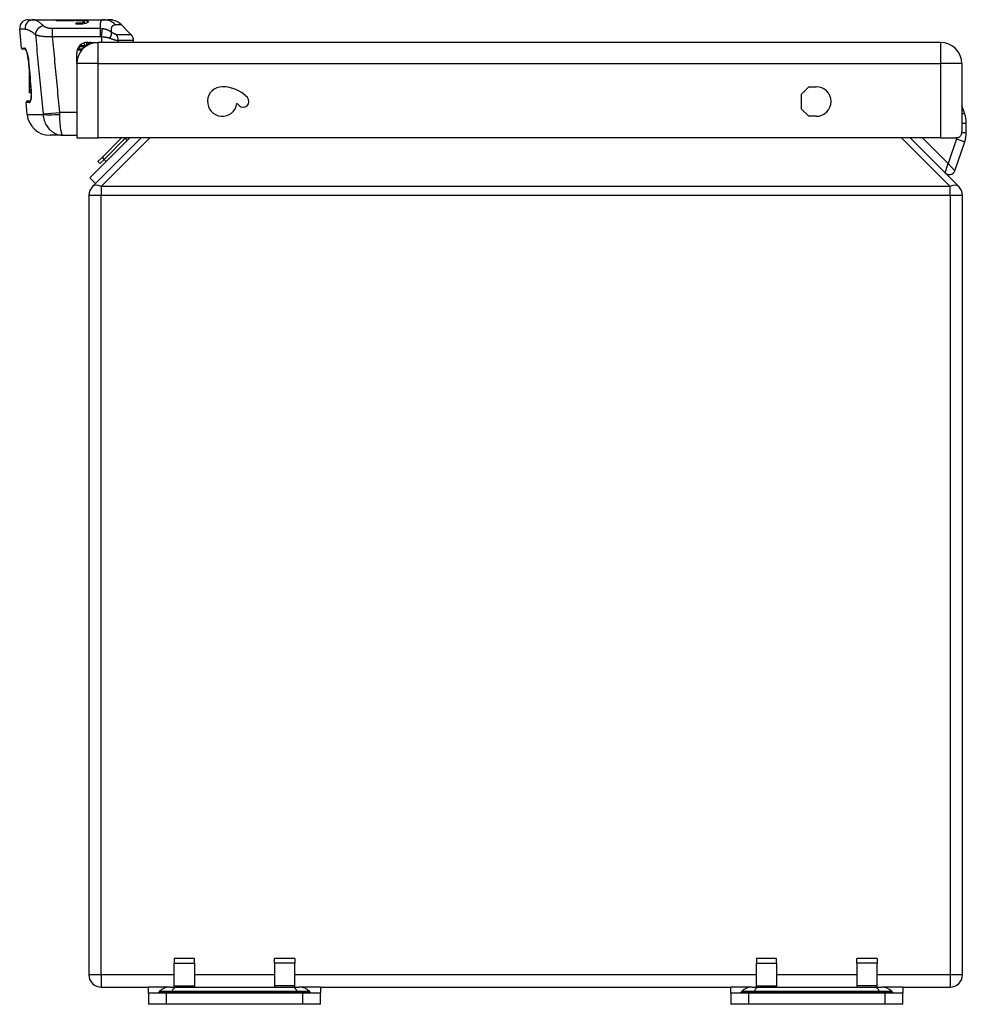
# Model space of a CAD drawing. Header units: inches. Extents: x 4.5 to 59.1, y 2.5 to 39.1.
# Tile 16 of 34: x 4.5 to 11, y 32.3 to 39.1. Entities that reach past the tile are written whole.
import ezdxf

# ---------------------------------------------------------------- set-up
doc = ezdxf.new("R2010")
doc.units = ezdxf.units.IN
doc.header["$MEASUREMENT"] = 0
doc.layers.add('Visible Edges(ANSI)', color=7, linetype='Continuous', lineweight=25)
doc.layers.add('Visible Tangent Edges(ANSI)', color=7, linetype='Continuous', lineweight=25)

msp = doc.modelspace()

# ---------------------------------------------------------------- linework, layer by layer
at = {"layer": 'Visible Edges(ANSI)'}
for p, q in [((4.5539, 39.0753), (4.5892, 39.0753)), ((4.5892, 39.0753), (4.7453, 39.0753)), ((4.7453, 39.0753), (4.7453, 39.0667)), ((4.7453, 39.0753), (4.8713, 39.0753)), ((4.8713, 39.0667), (4.8713, 39.0753)), ((4.8713, 39.0753), (5.0716, 39.0753)), ((4.8812, 39.0717), (4.9008, 39.0717)), ((4.8812, 39.0717), (4.8812, 39.0679)), ((5.0716, 39.0753), (5.0983, 39.0753)), ((5.0983, 39.0753), (5.1001, 39.0753)), ((5.1001, 39.0753), (5.1034, 39.0753)), ((5.1046, 39.0753), (5.1034, 39.0753)), ((5.1046, 39.0753), (5.1046, 39.0753)), ((4.5064, 38.8809), (4.495, 39.0111)), ((4.8713, 39.0667), (4.7453, 39.0667)), ((4.9008, 39.0679), (4.8812, 39.0679)), ((4.8812, 39.0526), (4.8812, 39.0438)), ((4.8812, 39.0526), (4.9008, 39.0526)), ((4.9008, 39.0438), (4.8812, 39.0438)), ((4.9373, 39.0613), (4.9373, 39.0472)), ((5.1933, 39.0407), (5.2595, 38.9744)), ((4.5362, 38.8719), (4.5162, 38.8719)), ((4.8945, 38.8689), (4.9223, 38.8689)), ((4.9542, 38.8965), (4.9209, 38.8965)), ((4.9619, 38.9195), (5.0329, 38.9195)), ((5.0087, 38.9195), (5.0087, 38.9175)), ((10.8209, 38.9195), (5.0329, 38.9195)), ((5.2768, 38.9195), (5.2768, 38.9327)), ((4.5463, 38.8462), (4.5477, 38.8409)), ((4.8869, 38.7735), (4.8869, 38.8445)), ((4.8869, 38.7735), (4.8869, 38.2635)), ((10.9669, 38.7735), (10.9669, 38.3655)), ((4.5621, 38.6663), (4.5621, 38.7211)), ((4.5621, 38.6645), (4.5621, 38.6663)), ((4.567, 38.6663), (4.5621, 38.6663)), ((4.5621, 38.6635), (4.5621, 38.6645)), ((4.5672, 38.6635), (4.5621, 38.6635)), ((4.5621, 38.6624), (4.5621, 38.6635)), ((4.5621, 38.6607), (4.5621, 38.6624)), ((4.5673, 38.6624), (4.5621, 38.6624)), ((4.5621, 38.6555), (4.5621, 38.6607)), ((4.5621, 38.646), (4.5621, 38.6555)), ((4.5621, 38.632), (4.5621, 38.646)), ((4.5621, 38.5944), (4.5621, 38.632)), ((9.8654, 38.565), (9.9154, 38.615)), ((9.9154, 38.615), (9.9669, 38.615)), ((4.5735, 38.5944), (4.5621, 38.5944)), ((4.5621, 38.5751), (4.5621, 38.5944)), ((4.5621, 38.573), (4.5621, 38.5751)), ((4.5746, 38.5751), (4.5621, 38.5751)), ((4.5746, 38.573), (4.5621, 38.573)), ((9.8654, 38.462), (9.8654, 38.565)), ((4.5463, 38.4251), (4.5391, 38.5069)), ((4.5489, 38.5176), (4.5687, 38.5176)), ((9.9154, 38.412), (9.8654, 38.462)), ((10.9861, 38.4326), (10.9669, 38.4856)), ((9.9669, 38.412), (9.9154, 38.412)), ((10.998, 38.3019), (10.998, 38.3653)), ((4.7922, 38.2814), (4.7032, 38.2814)), ((4.7922, 38.2814), (4.8869, 38.2814)), ((4.8869, 38.2635), (5.0329, 38.2635)), ((4.9769, 37.9895), (5.251, 38.2635)), ((5.3288, 38.2635), (4.9954, 37.9302)), ((10.8209, 38.2635), (5.0329, 38.2635)), ((5.1948, 38.2635), (5.0632, 38.1319)), ((5.0771, 38.1179), (5.2178, 38.2586)), ((5.2128, 38.2635), (5.2178, 38.2586)), ((5.2169, 38.2635), (5.234, 38.2465)), ((5.2198, 38.2606), (5.2227, 38.2635)), ((10.9462, 37.9302), (10.6128, 38.2635)), ((10.8209, 38.2635), (10.9254, 38.2635)), ((10.9185, 38.038), (10.9873, 38.2378)), ((5.0611, 38.1298), (5.0326, 38.1013)), ((5.0611, 38.1298), (5.0632, 38.1319)), ((5.0611, 38.1298), (5.0892, 38.1017)), ((5.0771, 38.1179), (5.0632, 38.1319)), ((5.0326, 38.1013), (5.0465, 38.0874)), ((5.0465, 38.0874), (5.0751, 38.1159)), ((4.9769, 37.9895), (5.0158, 37.9506)), ((4.9708, 37.8708), (4.9708, 32.5176)), ((10.9708, 32.5176), (10.9708, 37.8708)), ((5.5571, 32.6306), (5.5571, 32.5987)), ((5.6951, 32.6306), (5.5571, 32.6306)), ((5.5571, 32.4416), (5.5571, 32.5987)), ((5.6951, 32.5987), (5.6951, 32.6306)), ((5.6951, 32.5987), (5.6951, 32.4416)), ((6.2465, 32.5987), (6.2465, 32.6306)), ((6.3845, 32.6306), (6.2465, 32.6306)), ((6.2465, 32.5987), (6.2465, 32.4416)), ((6.3845, 32.6306), (6.3845, 32.5987)), ((6.3845, 32.4416), (6.3845, 32.5987)), ((9.5571, 32.6306), (9.5571, 32.5987)), ((9.6951, 32.6306), (9.5571, 32.6306)), ((9.5571, 32.4416), (9.5571, 32.5987)), ((9.6951, 32.5987), (9.6951, 32.6306)), ((9.6951, 32.5987), (9.6951, 32.4416)), ((10.2465, 32.5987), (10.2465, 32.6306)), ((10.3845, 32.6306), (10.2465, 32.6306)), ((10.2465, 32.5987), (10.2465, 32.4416)), ((10.3845, 32.6306), (10.3845, 32.5987)), ((10.3845, 32.4416), (10.3845, 32.5987)), ((5.0548, 32.4336), (5.3802, 32.4336)), ((5.526, 32.4336), (5.3802, 32.4336)), ((5.3802, 32.3946), (5.3802, 32.4336)), ((5.3802, 32.3946), (5.5044, 32.3946)), ((5.3802, 32.3946), (5.3802, 32.3159)), ((5.4564, 32.4048), (5.4491, 32.3975)), ((5.5044, 32.3946), (6.4372, 32.3946)), ((5.526, 32.4336), (5.5735, 32.4336)), ((5.5571, 32.4336), (5.5571, 32.4416)), ((5.5735, 32.4336), (6.3681, 32.4336)), ((5.6951, 32.4416), (5.6951, 32.4336)), ((6.2465, 32.4416), (6.2465, 32.4336)), ((6.3681, 32.4336), (6.4156, 32.4336)), ((6.3845, 32.4336), (6.3845, 32.4416)), ((6.5613, 32.4336), (6.4156, 32.4336)), ((6.4372, 32.3946), (6.5613, 32.3946)), ((6.4852, 32.4048), (6.4925, 32.3975)), ((6.5613, 32.4336), (9.3802, 32.4336)), ((6.5613, 32.4336), (6.5613, 32.3946)), ((6.5613, 32.3159), (6.5613, 32.3946)), ((9.526, 32.4336), (9.3802, 32.4336)), ((9.3802, 32.3946), (9.3802, 32.4336)), ((9.3802, 32.3946), (9.5044, 32.3946)), ((9.3802, 32.3946), (9.3802, 32.3159)), ((9.4564, 32.4048), (9.4491, 32.3975)), ((9.5044, 32.3946), (10.4372, 32.3946)), ((9.526, 32.4336), (9.5735, 32.4336)), ((9.5571, 32.4336), (9.5571, 32.4416)), ((9.5735, 32.4336), (10.3681, 32.4336)), ((9.6951, 32.4416), (9.6951, 32.4336)), ((10.2465, 32.4416), (10.2465, 32.4336)), ((10.3681, 32.4336), (10.4156, 32.4336)), ((10.3845, 32.4336), (10.3845, 32.4416)), ((10.5613, 32.4336), (10.4156, 32.4336)), ((10.4372, 32.3946), (10.5613, 32.3946)), ((10.4852, 32.4048), (10.4925, 32.3975)), ((10.5613, 32.4336), (10.8868, 32.4336)), ((10.5613, 32.4336), (10.5613, 32.3946)), ((10.5613, 32.3159), (10.5613, 32.3946)), ((5.5044, 32.3159), (5.3802, 32.3159)), ((6.4372, 32.3159), (5.5044, 32.3159)), ((6.5613, 32.3159), (6.4372, 32.3159)), ((9.5044, 32.3159), (9.3802, 32.3159)), ((10.4372, 32.3159), (9.5044, 32.3159)), ((10.5613, 32.3159), (10.4372, 32.3159))]:
    msp.add_line(p, q, dxfattribs=at)
at = {"layer": 'Visible Edges(ANSI)', "flags": 128}
for points in [[(4.9008, 39.0717), (4.9094, 39.0716), (4.918, 39.0715), (4.9264, 39.0711), (4.9343, 39.0707), (4.9415, 39.0701), (4.9478, 39.0693), (4.9534, 39.0684), (4.9582, 39.0673), (4.962, 39.066), (4.9647, 39.0645), (4.9663, 39.0629), (4.9668, 39.0612), (4.9662, 39.0594), (4.9645, 39.0575), (4.9617, 39.0554), (4.9578, 39.0534), (4.9531, 39.0515), (4.9476, 39.0497), (4.9413, 39.0481), (4.9341, 39.0466), (4.9263, 39.0454), (4.9179, 39.0445), (4.9093, 39.044), (4.9008, 39.0438)], [(5.1114, 39.0746), (5.1109, 39.0747), (5.1103, 39.0747), (5.1098, 39.0748), (5.1092, 39.0748), (5.1086, 39.0749), (5.1081, 39.0749), (5.1075, 39.075), (5.107, 39.075), (5.1064, 39.075), (5.1059, 39.0751), (5.1053, 39.0751), (5.1048, 39.0751), (5.1042, 39.0751), (5.1037, 39.0752), (5.1031, 39.0752), (5.1026, 39.0752), (5.1021, 39.0752), (5.1015, 39.0752), (5.101, 39.0752), (5.1004, 39.0752), (5.0999, 39.0753), (5.0994, 39.0753), (5.0989, 39.0753), (5.0983, 39.0753)], [(5.1001, 39.0753), (5.1006, 39.0753), (5.101, 39.0753), (5.1015, 39.0753), (5.102, 39.0752), (5.1024, 39.0752), (5.1029, 39.0752), (5.1033, 39.0752), (5.1038, 39.0752), (5.1043, 39.0752), (5.1047, 39.0752), (5.1052, 39.0751), (5.1057, 39.0751), (5.1062, 39.0751), (5.1066, 39.0751), (5.1071, 39.075), (5.1076, 39.075), (5.1081, 39.075), (5.1085, 39.0749), (5.109, 39.0749), (5.1095, 39.0748), (5.11, 39.0748), (5.1105, 39.0747), (5.111, 39.0747), (5.1114, 39.0746)], [(5.1341, 39.0728), (5.134, 39.0728), (5.1339, 39.0728), (5.1336, 39.0728), (5.1332, 39.0729), (5.1327, 39.073), (5.132, 39.0731), (5.1313, 39.0732), (5.1305, 39.0733), (5.1295, 39.0734), (5.1284, 39.0736), (5.1272, 39.0737), (5.1259, 39.0739), (5.1245, 39.0741), (5.1231, 39.0742), (5.1215, 39.0744), (5.1198, 39.0745), (5.118, 39.0747), (5.1162, 39.0748), (5.1143, 39.0749), (5.1122, 39.0751), (5.1101, 39.0751), (5.108, 39.0752), (5.1057, 39.0752), (5.1034, 39.0753)], [(4.9008, 39.0526), (4.9055, 39.0526), (4.9103, 39.0529), (4.9149, 39.0533), (4.9192, 39.0539), (4.9232, 39.0546), (4.9267, 39.0554), (4.9297, 39.0562), (4.9324, 39.0572), (4.9345, 39.0582), (4.936, 39.0593), (4.9369, 39.0603), (4.9373, 39.0613), (4.937, 39.0622), (4.9361, 39.0632), (4.9346, 39.0641), (4.9325, 39.0649), (4.9298, 39.0656), (4.9268, 39.0662), (4.9233, 39.0667), (4.9193, 39.0671), (4.9149, 39.0675), (4.9103, 39.0677), (4.9055, 39.0679), (4.9008, 39.0679)], [(4.5556, 38.7923), (4.554, 38.8074), (4.5517, 38.8218), (4.549, 38.8353), (4.546, 38.8474), (4.5428, 38.8577), (4.5396, 38.8657), (4.5381, 38.8687), (4.5368, 38.871), (4.5358, 38.8725), (4.5354, 38.8729)], [(4.549, 38.8352), (4.5511, 38.8252), (4.5529, 38.8146), (4.5544, 38.8036), (4.5556, 38.7923)], [(4.5678, 38.516), (4.5684, 38.517), (4.5696, 38.5198), (4.5709, 38.5242), (4.5721, 38.5298)], [(4.5721, 38.5298), (4.5704, 38.5224), (4.5687, 38.5176)], [(4.5734, 38.5955), (4.5741, 38.586), (4.5745, 38.5767), (4.5747, 38.5676), (4.5746, 38.5589), (4.5743, 38.5506), (4.5738, 38.5429), (4.573, 38.5359), (4.5721, 38.5298)], [(10.9669, 38.3655), (10.9669, 38.3585), (10.9669, 38.3516), (10.9669, 38.3446), (10.9668, 38.3378), (10.9668, 38.331), (10.9666, 38.3244), (10.9664, 38.318), (10.9661, 38.3118), (10.9656, 38.3059), (10.965, 38.3004), (10.9641, 38.2951), (10.9631, 38.2903), (10.9617, 38.2858), (10.9602, 38.2818), (10.9583, 38.2781), (10.956, 38.2749), (10.9533, 38.272), (10.9503, 38.2695), (10.9468, 38.2675), (10.943, 38.2659), (10.9389, 38.2648), (10.9346, 38.2641), (10.9301, 38.2636), (10.9254, 38.2635)]]:
    msp.add_lwpolyline(points, dxfattribs=at)
at = {"layer": 'Visible Edges(ANSI)'}
for centre, radius, start, end in [((4.5539, 39.0162), 0.0591, 90, 185), ((5.1098, 38.9572), 0.1181, 45, 78.11897), ((5.2178, 38.9327), 0.0591, 0, 45), ((4.5162, 38.8818), 0.00984, 185, 270), ((5.0329, 38.7735), 0.146, 90, 180), ((4.9619, 38.8445), 0.075, 90, 180), ((4.8945, 38.864), 0.00492, 90, 163.85376), ((4.9209, 38.9014), 0.00492, 125.72805, 270), ((4.9815, 38.8998), 0.0197, 90, 176.26655), ((10.8209, 38.7735), 0.146, 0, 90), ((3060.2665, 313.9919), 3068.0782, 185.1462166, 185.1496091), ((4.8967, 38.7803), 0.00984, 180, 188.20391), ((5.8869, 38.5135), 0.1015, 90, 352.32639), ((5.8869, 38.3788), 0.2362, 43.18687, 90), ((9.9669, 38.5135), 0.1015, 270, 90), ((6.0304, 38.5135), 0.0394, 223.18687, 43.18687), ((4.5489, 38.5077), 0.00984, 90, 185), ((5.8869, 38.3788), 0.1575, 43.18687, 50.30109), ((4.7032, 38.4389), 0.1575, 185, 270), ((10.8011, 38.3653), 0.1969, 0, 20), ((10.8011, 38.3019), 0.1969, 341, 0), ((10.8813, 38.0508), 0.0394, 225, 341), ((5.0548, 37.8708), 0.084, 135, 180), ((10.8868, 37.8708), 0.084, 0, 45), ((5.0548, 32.5176), 0.084, 180, 270), ((10.8868, 32.5176), 0.084, 270, 0), ((5.4422, 32.4045), 0.00984, 270, 315), ((5.526, 32.3352), 0.0984, 90, 135), ((6.4156, 32.3352), 0.0984, 45, 90), ((6.4994, 32.4045), 0.00984, 225, 270), ((9.4422, 32.4045), 0.00984, 270, 315), ((9.526, 32.3352), 0.0984, 90, 135), ((10.4156, 32.3352), 0.0984, 45, 90), ((10.4994, 32.4045), 0.00984, 225, 270)]:
    msp.add_arc(centre, radius, start, end, dxfattribs=at)
for centre, major_axis, ratio, start_param, end_param in [((4.9957, 38.9046), (-0.00984, 0), 0.999391, 4.902488, 5.075064), ((3.995, 38.5595), (0.2181, -2.4202), 0.238359, 1.564193, 1.570765)]:
    msp.add_ellipse(centre, major_axis=major_axis, ratio=ratio, start_param=start_param, end_param=end_param, dxfattribs=at)
at = {"layer": 'Visible Tangent Edges(ANSI)'}
for p, q in [((4.9008, 39.0717), (4.9008, 39.0679)), ((4.5318, 39.0111), (4.495, 39.0111)), ((4.7209, 38.9602), (4.7209, 39.0137)), ((5.0489, 39.0137), (4.7209, 39.0137)), ((4.9008, 39.0526), (4.9008, 39.0438)), ((5.0489, 38.9602), (5.0489, 39.0137)), ((5.0567, 38.9597), (5.0644, 39.0129)), ((5.1933, 39.0407), (5.1527, 39.0407)), ((4.7209, 38.9602), (5.0489, 38.9602)), ((5.0567, 38.9597), (5.0567, 38.9195)), ((5.1568, 38.9744), (5.2595, 38.9744)), ((4.5064, 38.8809), (4.5292, 38.8809)), ((4.8937, 38.8759), (4.8982, 38.8739)), ((4.9268, 38.8739), (4.8982, 38.8739)), ((4.9099, 38.8916), (4.9063, 38.8949)), ((4.9099, 38.8916), (4.9469, 38.8916)), ((4.9352, 38.9146), (4.9421, 38.8965)), ((4.9596, 38.8998), (4.952, 38.8998)), ((5.0329, 38.7735), (5.0329, 38.9195)), ((5.2768, 38.9327), (5.1729, 38.9327)), ((5.1729, 38.9195), (5.1729, 38.9327)), ((10.8209, 38.9195), (10.8209, 38.7735)), ((4.5559, 38.7923), (4.5556, 38.7923)), ((5.0329, 38.7735), (4.8869, 38.7735)), ((5.0329, 38.7735), (10.8209, 38.7735)), ((5.0329, 38.2635), (5.0329, 38.7735)), ((10.9669, 38.7735), (10.8209, 38.7735)), ((10.8209, 38.7735), (10.8209, 38.2635)), ((4.5672, 38.6645), (4.5621, 38.6645)), ((4.5675, 38.6607), (4.5621, 38.6607)), ((4.568, 38.6555), (4.5621, 38.6555)), ((4.5688, 38.646), (4.5621, 38.646)), ((4.5701, 38.632), (4.5621, 38.632)), ((4.5722, 38.6114), (4.5719, 38.6114)), ((4.5624, 38.5069), (4.5391, 38.5069)), ((4.5463, 38.4251), (4.6553, 38.4251)), ((4.6551, 38.428), (4.7701, 38.4389)), ((4.8869, 38.4389), (4.7701, 38.4389)), ((10.9669, 38.4256), (10.9861, 38.4326)), ((10.9669, 38.3653), (10.998, 38.3653)), ((5.0548, 37.9302), (5.3881, 38.2635)), ((10.5534, 38.2635), (10.8868, 37.9302)), ((10.8729, 38.087), (10.6964, 38.2635)), ((10.9651, 38.3019), (10.998, 38.3019)), ((10.9314, 38.257), (10.8729, 38.087)), ((10.9314, 38.257), (10.9873, 38.2378)), ((10.8534, 38.023), (10.8729, 38.087)), ((10.8729, 38.087), (10.9185, 38.038)), ((5.0548, 37.9302), (5.0548, 37.8708)), ((10.8868, 37.9302), (5.0548, 37.9302)), ((10.8868, 37.8708), (10.8868, 37.9302)), ((4.9708, 37.8708), (5.0548, 37.8708)), ((5.0548, 32.5176), (5.0548, 37.8708)), ((5.0548, 37.8708), (10.8868, 37.8708)), ((10.8868, 37.8708), (10.9708, 37.8708)), ((10.8868, 37.8708), (10.8868, 32.5176)), ((5.5571, 32.5987), (5.6951, 32.5987)), ((6.3845, 32.5987), (6.2465, 32.5987)), ((9.5571, 32.5987), (9.6951, 32.5987)), ((10.3845, 32.5987), (10.2465, 32.5987)), ((5.0548, 32.5176), (4.9708, 32.5176)), ((5.0548, 32.5176), (5.0548, 32.4336)), ((5.5571, 32.5176), (5.0548, 32.5176)), ((6.2465, 32.5176), (5.6951, 32.5176)), ((9.5571, 32.5176), (6.3845, 32.5176)), ((10.2465, 32.5176), (9.6951, 32.5176)), ((10.8868, 32.5176), (10.3845, 32.5176)), ((10.9708, 32.5176), (10.8868, 32.5176)), ((10.8868, 32.5176), (10.8868, 32.4336)), ((5.4491, 32.3975), (5.537, 32.3975)), ((5.5405, 32.4048), (5.4564, 32.4048)), ((5.5044, 32.3159), (5.5044, 32.3946)), ((5.5405, 32.4048), (5.537, 32.3975)), ((5.537, 32.3975), (6.4046, 32.3975)), ((6.4011, 32.4048), (5.5405, 32.4048)), ((5.5571, 32.4416), (5.6951, 32.4416)), ((6.3845, 32.4416), (6.2465, 32.4416)), ((6.4852, 32.4048), (6.4011, 32.4048)), ((6.4011, 32.4048), (6.4046, 32.3975)), ((6.4046, 32.3975), (6.4925, 32.3975)), ((6.4372, 32.3946), (6.4372, 32.3159)), ((9.4491, 32.3975), (9.537, 32.3975)), ((9.5405, 32.4048), (9.4564, 32.4048)), ((9.5044, 32.3159), (9.5044, 32.3946)), ((9.5405, 32.4048), (9.537, 32.3975)), ((9.537, 32.3975), (10.4046, 32.3975)), ((10.4011, 32.4048), (9.5405, 32.4048)), ((9.5571, 32.4416), (9.6951, 32.4416)), ((10.3845, 32.4416), (10.2465, 32.4416)), ((10.4852, 32.4048), (10.4011, 32.4048)), ((10.4011, 32.4048), (10.4046, 32.3975)), ((10.4046, 32.3975), (10.4925, 32.3975)), ((10.4372, 32.3946), (10.4372, 32.3159))]:
    msp.add_line(p, q, dxfattribs=at)
at = {"layer": 'Visible Tangent Edges(ANSI)', "flags": 128}
for points in [[(4.6577, 39.0331), (4.6542, 39.0364), (4.6507, 39.0396), (4.6473, 39.0427), (4.644, 39.0456), (4.6407, 39.0484), (4.6374, 39.0511), (4.6342, 39.0537), (4.6311, 39.0561), (4.628, 39.0584), (4.6249, 39.0605), (4.622, 39.0625), (4.6191, 39.0644), (4.6162, 39.0661), (4.6134, 39.0677), (4.6107, 39.0691), (4.608, 39.0704), (4.6054, 39.0715), (4.6029, 39.0725), (4.6005, 39.0733), (4.5981, 39.074), (4.5957, 39.0746), (4.5935, 39.075), (4.5913, 39.0752), (4.5892, 39.0753)], [(5.0716, 39.0753), (5.0693, 39.0752), (5.0672, 39.0748), (5.0651, 39.0743), (5.0631, 39.0736), (5.0612, 39.0726), (5.0594, 39.0715), (5.0577, 39.0701), (5.0562, 39.0685), (5.0547, 39.0667), (5.0534, 39.0647), (5.0522, 39.0624), (5.0511, 39.0599), (5.0501, 39.0573), (5.0493, 39.0544), (5.0486, 39.0512), (5.048, 39.0479), (5.0476, 39.0444), (5.0474, 39.0406), (5.0472, 39.0366), (5.0472, 39.0324), (5.0474, 39.0281), (5.0477, 39.0235), (5.0482, 39.0187), (5.0489, 39.0137)], [(4.5318, 39.0111), (4.534, 39.011), (4.5363, 39.0108), (4.5386, 39.0104), (4.5411, 39.0099), (4.5435, 39.0093), (4.5461, 39.0085), (4.5487, 39.0076), (4.5514, 39.0066), (4.5542, 39.0054), (4.557, 39.0041), (4.5599, 39.0027), (4.5629, 39.0011), (4.5659, 38.9995), (4.569, 38.9976), (4.5722, 38.9957), (4.5754, 38.9936), (4.5786, 38.9914), (4.582, 38.9891), (4.5853, 38.9867), (4.5888, 38.9841), (4.5923, 38.9814), (4.5958, 38.9787), (4.5994, 38.9757), (4.603, 38.9727)], [(4.7209, 39.0137), (4.7175, 39.0137), (4.7141, 39.0139), (4.7106, 39.0141), (4.7073, 39.0144), (4.7039, 39.0148), (4.7006, 39.0153), (4.6974, 39.0158), (4.6943, 39.0165), (4.6912, 39.0172), (4.6882, 39.0179), (4.6853, 39.0188), (4.6825, 39.0197), (4.6798, 39.0206), (4.6771, 39.0216), (4.6746, 39.0226), (4.6723, 39.0237), (4.67, 39.0248), (4.6678, 39.0259), (4.6658, 39.027), (4.6639, 39.0282), (4.6622, 39.0294), (4.6605, 39.0306), (4.659, 39.0319), (4.6577, 39.0331)], [(5.0644, 39.0129), (5.0638, 39.0129), (5.0631, 39.013), (5.0625, 39.0131), (5.0619, 39.0132), (5.0612, 39.0132), (5.0606, 39.0133), (5.0599, 39.0133), (5.0593, 39.0134), (5.0586, 39.0134), (5.058, 39.0135), (5.0573, 39.0135), (5.0567, 39.0135), (5.056, 39.0136), (5.0554, 39.0136), (5.0547, 39.0136), (5.0541, 39.0136), (5.0534, 39.0137), (5.0528, 39.0137), (5.0521, 39.0137), (5.0515, 39.0137), (5.0508, 39.0137), (5.0502, 39.0137), (5.0495, 39.0137), (5.0489, 39.0137)], [(5.1256, 38.9898), (5.1235, 38.9913), (5.1213, 38.9928), (5.119, 38.9943), (5.1167, 38.9957), (5.1144, 38.997), (5.112, 38.9983), (5.1096, 38.9995), (5.1072, 39.0007), (5.1047, 39.0019), (5.1022, 39.003), (5.0997, 39.004), (5.0971, 39.005), (5.0945, 39.006), (5.0919, 39.0069), (5.0892, 39.0077), (5.0865, 39.0085), (5.0838, 39.0092), (5.0811, 39.0099), (5.0783, 39.0105), (5.0756, 39.0111), (5.0728, 39.0116), (5.07, 39.0121), (5.0672, 39.0125), (5.0644, 39.0129)], [(5.1256, 38.9898), (5.1252, 38.9939), (5.1249, 38.9979), (5.1247, 39.0017), (5.1247, 39.0053), (5.1249, 39.0087), (5.1252, 39.012), (5.1257, 39.0151), (5.1263, 39.0181), (5.127, 39.0208), (5.1279, 39.0234), (5.1289, 39.0258), (5.1301, 39.028), (5.1313, 39.03), (5.1327, 39.0319), (5.1343, 39.0336), (5.1359, 39.0351), (5.1376, 39.0364), (5.1395, 39.0375), (5.1414, 39.0385), (5.1435, 39.0393), (5.1457, 39.0399), (5.1479, 39.0403), (5.1503, 39.0406), (5.1527, 39.0407)], [(4.603, 38.9727), (4.6055, 38.9717), (4.6082, 38.9707), (4.6112, 38.9697), (4.6144, 38.9688), (4.6179, 38.9679), (4.6217, 38.967), (4.6256, 38.9661), (4.6298, 38.9653), (4.6343, 38.9645), (4.6389, 38.9638), (4.6438, 38.9631), (4.6488, 38.9625), (4.6541, 38.9619), (4.6595, 38.9614), (4.6651, 38.9609), (4.6709, 38.9606), (4.6768, 38.9602), (4.6828, 38.96), (4.6889, 38.9598), (4.6952, 38.9598), (4.7016, 38.9597), (4.708, 38.9598), (4.7144, 38.96), (4.7209, 38.9602)], [(4.603, 38.9727), (4.6052, 38.95), (4.6073, 38.9273), (4.6095, 38.9046), (4.6117, 38.8819), (4.6138, 38.8592), (4.616, 38.8365), (4.6182, 38.8138), (4.6203, 38.7911), (4.6225, 38.7684), (4.6247, 38.7457), (4.6268, 38.723), (4.629, 38.7003), (4.6312, 38.6776), (4.6334, 38.6549), (4.6355, 38.6322), (4.6377, 38.6095), (4.6399, 38.5868), (4.6421, 38.5641), (4.6442, 38.5414), (4.6464, 38.5188), (4.6486, 38.4961), (4.6508, 38.4734), (4.6529, 38.4507), (4.6551, 38.428)], [(4.7701, 38.4389), (4.7681, 38.4606), (4.766, 38.4823), (4.764, 38.504), (4.7619, 38.5257), (4.7599, 38.5475), (4.7578, 38.5692), (4.7558, 38.5909), (4.7537, 38.6126), (4.7516, 38.6344), (4.7496, 38.6561), (4.7475, 38.6778), (4.7455, 38.6995), (4.7434, 38.7213), (4.7414, 38.743), (4.7393, 38.7647), (4.7373, 38.7864), (4.7352, 38.8082), (4.7332, 38.8299), (4.7311, 38.8516), (4.7291, 38.8733), (4.727, 38.8951), (4.725, 38.9168), (4.723, 38.9385), (4.7209, 38.9602)], [(5.0489, 38.9602), (5.0492, 38.9602), (5.0495, 38.9602), (5.0498, 38.9602), (5.0502, 38.9602), (5.0505, 38.9602), (5.0508, 38.9602), (5.0511, 38.9602), (5.0515, 38.9602), (5.0518, 38.9602), (5.0521, 38.9601), (5.0524, 38.9601), (5.0528, 38.9601), (5.0531, 38.9601), (5.0534, 38.96), (5.0538, 38.96), (5.0541, 38.96), (5.0544, 38.9599), (5.0547, 38.9599), (5.0551, 38.9599), (5.0554, 38.9598), (5.0557, 38.9598), (5.056, 38.9598), (5.0563, 38.9597), (5.0567, 38.9597)], [(5.0567, 38.9597), (5.0593, 38.9594), (5.062, 38.9592), (5.0646, 38.9589), (5.0673, 38.9587), (5.0699, 38.9583), (5.0725, 38.958), (5.0751, 38.9577), (5.0777, 38.9573), (5.0802, 38.9569), (5.0827, 38.9564), (5.0852, 38.956), (5.0877, 38.9555), (5.0901, 38.955), (5.0925, 38.9545), (5.0949, 38.954), (5.0973, 38.9534), (5.0996, 38.9528), (5.1019, 38.9522), (5.1041, 38.9516), (5.1063, 38.9509), (5.1085, 38.9502), (5.1106, 38.9495), (5.1127, 38.9488), (5.1147, 38.948)], [(5.1147, 38.948), (5.1177, 38.947), (5.1206, 38.9459), (5.1235, 38.9448), (5.1264, 38.9438), (5.1293, 38.9428), (5.1321, 38.9419), (5.1349, 38.941), (5.1377, 38.9401), (5.1404, 38.9393), (5.143, 38.9385), (5.1457, 38.9377), (5.1482, 38.937), (5.1507, 38.9364), (5.1532, 38.9357), (5.1556, 38.9352), (5.1579, 38.9347), (5.1601, 38.9342), (5.1622, 38.9338), (5.1643, 38.9335), (5.1662, 38.9332), (5.1681, 38.933), (5.1698, 38.9328), (5.1714, 38.9327), (5.1729, 38.9327)], [(5.1568, 38.9744), (5.156, 38.9745), (5.1552, 38.9746), (5.1542, 38.9747), (5.1532, 38.975), (5.1522, 38.9752), (5.1511, 38.9756), (5.1499, 38.976), (5.1487, 38.9764), (5.1475, 38.9769), (5.1462, 38.9775), (5.1449, 38.9781), (5.1436, 38.9788), (5.1422, 38.9795), (5.1408, 38.9802), (5.1393, 38.981), (5.1379, 38.9819), (5.1364, 38.9827), (5.1349, 38.9837), (5.1334, 38.9846), (5.1319, 38.9856), (5.1303, 38.9866), (5.1288, 38.9876), (5.1272, 38.9887), (5.1256, 38.9898)], [(4.5559, 38.7923), (4.5553, 38.7982), (4.5547, 38.804), (4.5539, 38.8097), (4.5531, 38.8154), (4.5522, 38.821), (4.5512, 38.8264), (4.5501, 38.8317), (4.549, 38.8368), (4.5479, 38.8417), (4.5466, 38.8464), (4.5454, 38.8509), (4.5441, 38.8551), (4.5428, 38.859), (4.5415, 38.8627), (4.5402, 38.866), (4.5389, 38.8691), (4.5376, 38.8718), (4.5363, 38.8742), (4.535, 38.8762), (4.5338, 38.8779), (4.5325, 38.8792), (4.5314, 38.8801), (4.5303, 38.8807), (4.5292, 38.8809)], [(4.8945, 38.8689), (4.8946, 38.8689), (4.8946, 38.869), (4.8946, 38.869), (4.8947, 38.8691), (4.8947, 38.8692), (4.8948, 38.8693), (4.8949, 38.8695), (4.895, 38.8696), (4.8951, 38.8698), (4.8952, 38.87), (4.8953, 38.8702), (4.8955, 38.8704), (4.8957, 38.8707), (4.8958, 38.8709), (4.896, 38.8712), (4.8962, 38.8715), (4.8964, 38.8718), (4.8967, 38.872), (4.8969, 38.8723), (4.8972, 38.8726), (4.8974, 38.8729), (4.8977, 38.8732), (4.8979, 38.8735), (4.8982, 38.8739)], [(4.9099, 38.8916), (4.9105, 38.8919), (4.911, 38.8922), (4.9116, 38.8924), (4.9121, 38.8927), (4.9127, 38.893), (4.9133, 38.8933), (4.9138, 38.8936), (4.9144, 38.8938), (4.9149, 38.8941), (4.9155, 38.8943), (4.9161, 38.8946), (4.9166, 38.8948), (4.9171, 38.895), (4.9177, 38.8952), (4.9182, 38.8954), (4.9187, 38.8956), (4.9191, 38.8958), (4.9195, 38.896), (4.9199, 38.8961), (4.9203, 38.8962), (4.9205, 38.8963), (4.9208, 38.8964), (4.9209, 38.8965), (4.9209, 38.8965)], [(4.9425, 38.8965), (4.9429, 38.8968), (4.9433, 38.897), (4.9437, 38.8973), (4.9441, 38.8975), (4.9445, 38.8978), (4.9449, 38.898), (4.9454, 38.8982), (4.9458, 38.8984), (4.9462, 38.8986), (4.9466, 38.8988), (4.947, 38.8989), (4.9474, 38.899), (4.9478, 38.8992), (4.9482, 38.8993), (4.9486, 38.8994), (4.949, 38.8995), (4.9494, 38.8996), (4.9497, 38.8996), (4.9501, 38.8997), (4.9505, 38.8998), (4.9509, 38.8998), (4.9513, 38.8998), (4.9516, 38.8998), (4.952, 38.8998)], [(4.5722, 38.6114), (4.5715, 38.6189), (4.5709, 38.6265), (4.5702, 38.634), (4.5695, 38.6416), (4.5688, 38.6491), (4.5681, 38.6566), (4.5675, 38.6642), (4.5668, 38.6717), (4.5661, 38.6792), (4.5654, 38.6868), (4.5647, 38.6943), (4.5641, 38.7019), (4.5634, 38.7094), (4.5627, 38.7169), (4.562, 38.7245), (4.5614, 38.732), (4.5607, 38.7396), (4.56, 38.7471), (4.5593, 38.7546), (4.5586, 38.7622), (4.558, 38.7697), (4.5573, 38.7772), (4.5566, 38.7848), (4.5559, 38.7923)], [(4.5736, 38.5955), (4.5736, 38.5961), (4.5735, 38.5968), (4.5735, 38.5975), (4.5734, 38.5981), (4.5734, 38.5988), (4.5733, 38.5995), (4.5732, 38.6001), (4.5732, 38.6008), (4.5731, 38.6014), (4.5731, 38.6021), (4.573, 38.6028), (4.5729, 38.6034), (4.5729, 38.6041), (4.5728, 38.6048), (4.5728, 38.6054), (4.5727, 38.6061), (4.5726, 38.6068), (4.5726, 38.6074), (4.5725, 38.6081), (4.5725, 38.6087), (4.5724, 38.6094), (4.5723, 38.6101), (4.5723, 38.6107), (4.5722, 38.6114)], [(4.5722, 38.5272), (4.5725, 38.5293), (4.5729, 38.5315), (4.5732, 38.5338), (4.5735, 38.5362), (4.5738, 38.5386), (4.574, 38.5412), (4.5742, 38.5438), (4.5744, 38.5465), (4.5746, 38.5492), (4.5747, 38.552), (4.5748, 38.5548), (4.5749, 38.5578), (4.575, 38.5607), (4.575, 38.5637), (4.575, 38.5668), (4.575, 38.5699), (4.5749, 38.573), (4.5748, 38.5762), (4.5747, 38.5793), (4.5746, 38.5826), (4.5744, 38.5858), (4.5742, 38.589), (4.5739, 38.5922), (4.5736, 38.5955)], [(4.5624, 38.5069), (4.5629, 38.5069), (4.5634, 38.507), (4.5638, 38.5072), (4.5643, 38.5075), (4.5647, 38.5078), (4.5652, 38.5082), (4.5656, 38.5087), (4.5661, 38.5092), (4.5665, 38.5098), (4.567, 38.5105), (4.5674, 38.5113), (4.5678, 38.5121), (4.5682, 38.513), (4.5686, 38.514), (4.569, 38.515), (4.5694, 38.5161), (4.5698, 38.5173), (4.5702, 38.5185), (4.5705, 38.5198), (4.5709, 38.5212), (4.5712, 38.5226), (4.5716, 38.5241), (4.5719, 38.5256), (4.5722, 38.5272)], [(4.6551, 38.428), (4.6551, 38.4278), (4.6551, 38.4277), (4.6552, 38.4276), (4.6552, 38.4275), (4.6552, 38.4274), (4.6552, 38.4272), (4.6552, 38.4271), (4.6552, 38.427), (4.6552, 38.4269), (4.6552, 38.4268), (4.6552, 38.4267), (4.6552, 38.4265), (4.6553, 38.4264), (4.6553, 38.4263), (4.6553, 38.4262), (4.6553, 38.4261), (4.6553, 38.426), (4.6553, 38.4258), (4.6553, 38.4257), (4.6553, 38.4256), (4.6553, 38.4255), (4.6553, 38.4254), (4.6553, 38.4252), (4.6553, 38.4251)], [(4.6553, 38.4251), (4.6565, 38.4145), (4.6582, 38.404), (4.6606, 38.3937), (4.6635, 38.3837), (4.667, 38.374), (4.671, 38.3646), (4.6754, 38.3557), (4.6803, 38.3472), (4.6856, 38.3392), (4.6913, 38.3318), (4.6973, 38.3248), (4.7035, 38.3183), (4.7101, 38.3124), (4.7168, 38.307), (4.7238, 38.3021), (4.731, 38.2977), (4.7383, 38.2939), (4.7457, 38.2906), (4.7533, 38.2877), (4.761, 38.2854), (4.7687, 38.2837), (4.7765, 38.2824), (4.7843, 38.2816), (4.7922, 38.2814)], [(4.7704, 38.4251), (4.7704, 38.4257), (4.7704, 38.4263), (4.7703, 38.4268), (4.7703, 38.4274), (4.7703, 38.428), (4.7703, 38.4286), (4.7703, 38.4291), (4.7703, 38.4297), (4.7703, 38.4303), (4.7703, 38.4308), (4.7703, 38.4314), (4.7703, 38.432), (4.7703, 38.4326), (4.7703, 38.4331), (4.7702, 38.4337), (4.7702, 38.4343), (4.7702, 38.4348), (4.7702, 38.4354), (4.7702, 38.436), (4.7702, 38.4366), (4.7702, 38.4371), (4.7702, 38.4377), (4.7702, 38.4383), (4.7701, 38.4389)], [(4.7922, 38.2814), (4.7909, 38.2816), (4.7897, 38.2824), (4.7884, 38.2837), (4.7872, 38.2854), (4.786, 38.2877), (4.7848, 38.2906), (4.7836, 38.2939), (4.7824, 38.2977), (4.7813, 38.3021), (4.7802, 38.307), (4.7791, 38.3124), (4.778, 38.3183), (4.777, 38.3248), (4.7761, 38.3318), (4.7752, 38.3392), (4.7743, 38.3472), (4.7736, 38.3557), (4.7729, 38.3646), (4.7722, 38.374), (4.7717, 38.3837), (4.7712, 38.3937), (4.7708, 38.404), (4.7705, 38.4145), (4.7704, 38.4251)]]:
    msp.add_lwpolyline(points, dxfattribs=at)
at = {"layer": 'Visible Tangent Edges(ANSI)'}
for centre, radius, start, end in [((4.9619, 38.8445), 0.0701, 137.82879, 155.2576), ((10.8011, 38.3019), 0.1378, 341, 344.02563)]:
    msp.add_arc(centre, radius, start, end, dxfattribs=at)
for centre, major_axis, ratio, start_param, end_param in [((4.5892, 39.0162), (0, 0.0591), 0.975157, 0, 1.658063), ((5.0716, 38.9572), (0, 0.1181), 0.971084, 5.497787, 6.283185), ((4.6577, 38.9779), (-0.0389, -0.0445), 0.86663, 3.931376, 5.453181), ((5.0873, 38.948), (0.0342, 0.0481), 0.392905, 4.984841, 5.974173), ((5.118, 38.9327), (0, -0.0591), 0.930105, 1.570796, 2.356194), ((4.5388, 38.8818), (0, -0.00984), 0.984508, 4.799655, 5.969753), ((4.9619, 38.8998), (0, 0.0197), 0.5, 0, 1.570796), ((4.5817, 38.5281), (-0.00968, 0.00175), 0.765398, 0, 0.345301), ((4.5832, 38.5963), (-0.0098, -0.00087), 0.006389, 0, 0.241538), ((4.5721, 38.5077), (0, -0.00984), 0.983784, 3.539452, 4.799655), ((4.7704, 38.436), (-0.1248, -0.0073), 0.087008, 0.393118, 1.565712), ((5.0548, 37.8708), (-0.0594, 0.0594), 0.57735, 5.235988, 6.283185), ((10.8868, 37.8708), (0.0594, 0.0594), 0.57735, 0, 1.047198), ((5.5337, 32.4045), (0, -0.00984), 0.473999, 0, 0.785398), ((5.5735, 32.3352), (0, 0.0984), 0.473999, 0, 0.785398), ((6.3681, 32.3352), (0, 0.0984), 0.473999, 5.497787, 6.283185), ((6.4079, 32.4045), (0, -0.00984), 0.473999, 5.497787, 6.283185), ((9.5337, 32.4045), (0, -0.00984), 0.473999, 0, 0.785398), ((9.5735, 32.3352), (0, 0.0984), 0.473999, 0, 0.785398), ((10.3681, 32.3352), (0, 0.0984), 0.473999, 5.497787, 6.283185), ((10.4079, 32.4045), (0, -0.00984), 0.473999, 5.497787, 6.283185)]:
    msp.add_ellipse(centre, major_axis=major_axis, ratio=ratio, start_param=start_param, end_param=end_param, dxfattribs=at)

doc.saveas('drawing.dxf')
